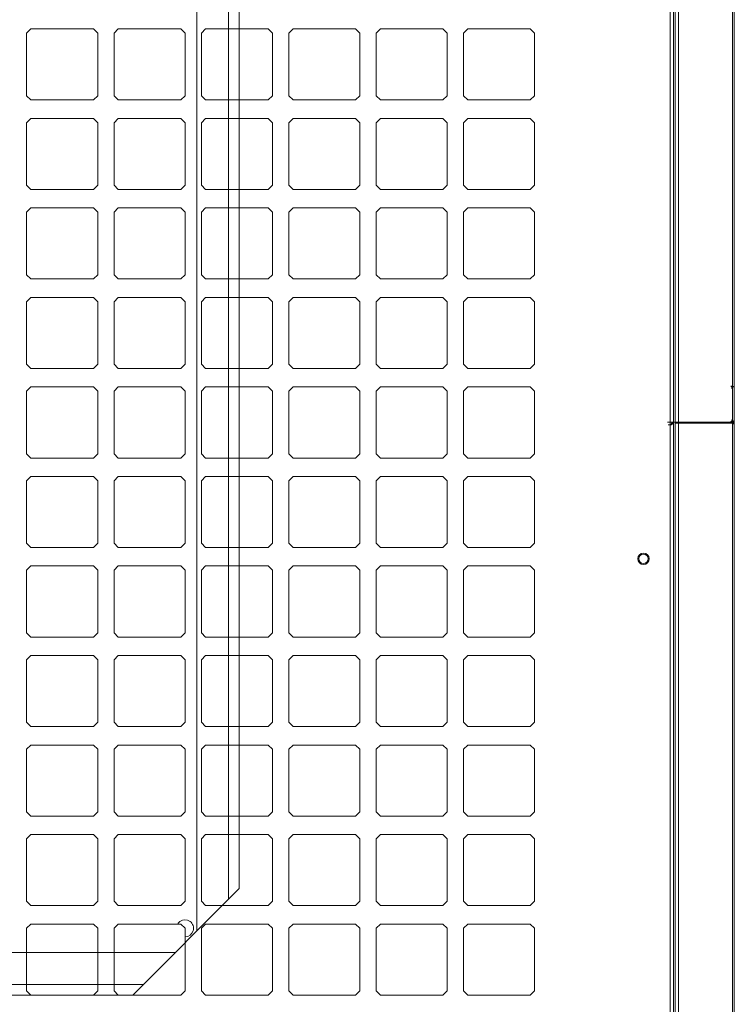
# Model space of a CAD drawing. Header units: millimetres. Extents: x 11633 to 96114, y -4650 to 25050.
# Tile 11 of 25: x 87596 to 88007, y 7000 to 7566. Entities that reach past the tile are written whole.
import ezdxf

# ---------------------------------------------------------------- set-up
doc = ezdxf.new("R2010")
doc.units = ezdxf.units.MM
doc.layers.get('0').update_dxf_attribs({"lineweight": 9})

msp = doc.modelspace()

# ---------------------------------------------------------------- linework, layer by layer
at = {"lineweight": 15}
for p, q in [((88006.04, 8141.04), (88006.04, 6801.87)), ((87970.31, 6802.71), (87970.31, 8120.05)), ((87972.26, 6801.64), (87972.26, 8119.5)), ((87973.13, 6801.64), (87973.13, 8119.46)), ((87975.09, 6380.13), (87975.09, 8119.46)), ((88007.17, 8119.04), (88007.17, 6802.06)), ((87698.15, 7883.75), (87698.15, 7041.76)), ((87716.53, 7865.38), (87716.53, 7060.14)), ((87722.65, 7859.25), (87722.65, 7066.26)), ((87602.85, 7560.35), (87600.4, 7557.9)), ((87600.4, 7521.96), (87600.4, 7557.9)), ((87602.85, 7560.35), (87638.79, 7560.35)), ((87641.24, 7557.9), (87638.79, 7560.35)), ((87641.24, 7521.96), (87641.24, 7557.9)), ((87653.08, 7560.35), (87650.63, 7557.9)), ((87650.63, 7521.96), (87650.63, 7557.9)), ((87653.08, 7560.35), (87689.02, 7560.35)), ((87691.47, 7557.9), (87689.02, 7560.35)), ((87691.47, 7521.96), (87691.47, 7557.9)), ((87703.3, 7560.35), (87700.85, 7557.9)), ((87700.85, 7521.96), (87700.85, 7557.9)), ((87703.3, 7560.35), (87739.24, 7560.35)), ((87741.69, 7557.9), (87739.24, 7560.35)), ((87741.69, 7521.96), (87741.69, 7557.9)), ((87753.53, 7560.35), (87751.08, 7557.9)), ((87751.08, 7521.96), (87751.08, 7557.9)), ((87753.53, 7560.35), (87789.47, 7560.35)), ((87791.92, 7557.9), (87789.47, 7560.35)), ((87791.92, 7521.96), (87791.92, 7557.9)), ((87803.75, 7560.35), (87801.3, 7557.9)), ((87801.3, 7521.96), (87801.3, 7557.9)), ((87803.75, 7560.35), (87839.69, 7560.35)), ((87842.14, 7557.9), (87839.69, 7560.35)), ((87842.14, 7521.96), (87842.14, 7557.9)), ((87853.98, 7560.35), (87851.53, 7557.9)), ((87851.53, 7521.96), (87851.53, 7557.9)), ((87853.98, 7560.35), (87889.92, 7560.35)), ((87892.37, 7557.9), (87889.92, 7560.35)), ((87892.37, 7521.96), (87892.37, 7557.9)), ((87602.85, 7519.51), (87600.4, 7521.96)), ((87641.24, 7521.96), (87638.79, 7519.51)), ((87653.08, 7519.51), (87650.63, 7521.96)), ((87691.47, 7521.96), (87689.02, 7519.51)), ((87703.3, 7519.51), (87700.85, 7521.96)), ((87741.69, 7521.96), (87739.24, 7519.51)), ((87753.53, 7519.51), (87751.08, 7521.96)), ((87791.92, 7521.96), (87789.47, 7519.51)), ((87803.75, 7519.51), (87801.3, 7521.96)), ((87842.14, 7521.96), (87839.69, 7519.51)), ((87853.98, 7519.51), (87851.53, 7521.96)), ((87892.37, 7521.96), (87889.92, 7519.51)), ((87602.85, 7519.51), (87638.79, 7519.51)), ((87653.08, 7519.51), (87689.02, 7519.51)), ((87703.3, 7519.51), (87739.24, 7519.51)), ((87753.53, 7519.51), (87789.47, 7519.51)), ((87803.75, 7519.51), (87839.69, 7519.51)), ((87853.98, 7519.51), (87889.92, 7519.51)), ((87602.85, 7508.9), (87600.4, 7506.45)), ((87600.4, 7470.51), (87600.4, 7506.45)), ((87602.85, 7508.9), (87638.79, 7508.9)), ((87641.24, 7506.45), (87638.79, 7508.9)), ((87641.24, 7470.51), (87641.24, 7506.45)), ((87653.08, 7508.9), (87650.63, 7506.45)), ((87650.63, 7470.51), (87650.63, 7506.45)), ((87653.08, 7508.9), (87689.02, 7508.9)), ((87691.47, 7506.45), (87689.02, 7508.9)), ((87691.47, 7470.51), (87691.47, 7506.45)), ((87703.3, 7508.9), (87700.85, 7506.45)), ((87700.85, 7470.51), (87700.85, 7506.45)), ((87703.3, 7508.9), (87739.24, 7508.9)), ((87741.69, 7506.45), (87739.24, 7508.9)), ((87741.69, 7470.51), (87741.69, 7506.45)), ((87753.53, 7508.9), (87751.08, 7506.45)), ((87751.08, 7470.51), (87751.08, 7506.45)), ((87753.53, 7508.9), (87789.47, 7508.9)), ((87791.92, 7506.45), (87789.47, 7508.9)), ((87791.92, 7470.51), (87791.92, 7506.45)), ((87803.75, 7508.9), (87801.3, 7506.45)), ((87801.3, 7470.51), (87801.3, 7506.45)), ((87803.75, 7508.9), (87839.69, 7508.9)), ((87842.14, 7506.45), (87839.69, 7508.9)), ((87842.14, 7470.51), (87842.14, 7506.45)), ((87853.98, 7508.9), (87851.53, 7506.45)), ((87851.53, 7470.51), (87851.53, 7506.45)), ((87853.98, 7508.9), (87889.92, 7508.9)), ((87892.37, 7506.45), (87889.92, 7508.9)), ((87892.37, 7470.51), (87892.37, 7506.45)), ((87602.85, 7468.06), (87600.4, 7470.51)), ((87602.85, 7468.06), (87638.79, 7468.06)), ((87641.24, 7470.51), (87638.79, 7468.06)), ((87653.08, 7468.06), (87650.63, 7470.51)), ((87653.08, 7468.06), (87689.02, 7468.06)), ((87691.47, 7470.51), (87689.02, 7468.06)), ((87703.3, 7468.06), (87700.85, 7470.51)), ((87703.3, 7468.06), (87739.24, 7468.06)), ((87741.69, 7470.51), (87739.24, 7468.06)), ((87753.53, 7468.06), (87751.08, 7470.51)), ((87753.53, 7468.06), (87789.47, 7468.06)), ((87791.92, 7470.51), (87789.47, 7468.06)), ((87803.75, 7468.06), (87801.3, 7470.51)), ((87803.75, 7468.06), (87839.69, 7468.06)), ((87842.14, 7470.51), (87839.69, 7468.06)), ((87853.98, 7468.06), (87851.53, 7470.51)), ((87853.98, 7468.06), (87889.92, 7468.06)), ((87892.37, 7470.51), (87889.92, 7468.06)), ((87602.85, 7457.45), (87600.4, 7455)), ((87600.4, 7419.06), (87600.4, 7455)), ((87602.85, 7457.45), (87638.79, 7457.45)), ((87641.24, 7455), (87638.79, 7457.45)), ((87641.24, 7419.06), (87641.24, 7455)), ((87653.08, 7457.45), (87650.63, 7455)), ((87650.63, 7419.06), (87650.63, 7455)), ((87653.08, 7457.45), (87689.02, 7457.45)), ((87691.47, 7455), (87689.02, 7457.45)), ((87691.47, 7419.06), (87691.47, 7455)), ((87703.3, 7457.45), (87700.85, 7455)), ((87700.85, 7419.06), (87700.85, 7455)), ((87703.3, 7457.45), (87739.24, 7457.45)), ((87741.69, 7455), (87739.24, 7457.45)), ((87741.69, 7419.06), (87741.69, 7455)), ((87753.53, 7457.45), (87751.08, 7455)), ((87751.08, 7419.06), (87751.08, 7455)), ((87753.53, 7457.45), (87789.47, 7457.45)), ((87791.92, 7455), (87789.47, 7457.45)), ((87791.92, 7419.06), (87791.92, 7455)), ((87803.75, 7457.45), (87801.3, 7455)), ((87801.3, 7419.06), (87801.3, 7455)), ((87803.75, 7457.45), (87839.69, 7457.45)), ((87842.14, 7455), (87839.69, 7457.45)), ((87842.14, 7419.06), (87842.14, 7455)), ((87853.98, 7457.45), (87851.53, 7455)), ((87851.53, 7419.06), (87851.53, 7455)), ((87853.98, 7457.45), (87889.92, 7457.45)), ((87892.37, 7455), (87889.92, 7457.45)), ((87892.37, 7419.06), (87892.37, 7455)), ((87602.85, 7416.61), (87600.4, 7419.06)), ((87602.85, 7416.61), (87638.79, 7416.61)), ((87641.24, 7419.06), (87638.79, 7416.61)), ((87653.08, 7416.61), (87650.63, 7419.06)), ((87653.08, 7416.61), (87689.02, 7416.61)), ((87691.47, 7419.06), (87689.02, 7416.61)), ((87703.3, 7416.61), (87700.85, 7419.06)), ((87703.3, 7416.61), (87739.24, 7416.61)), ((87741.69, 7419.06), (87739.24, 7416.61)), ((87753.53, 7416.61), (87751.08, 7419.06)), ((87753.53, 7416.61), (87789.47, 7416.61)), ((87791.92, 7419.06), (87789.47, 7416.61)), ((87803.75, 7416.61), (87801.3, 7419.06)), ((87803.75, 7416.61), (87839.69, 7416.61)), ((87842.14, 7419.06), (87839.69, 7416.61)), ((87853.98, 7416.61), (87851.53, 7419.06)), ((87853.98, 7416.61), (87889.92, 7416.61)), ((87892.37, 7419.06), (87889.92, 7416.61)), ((87602.85, 7406), (87600.4, 7403.55)), ((87600.4, 7367.61), (87600.4, 7403.55)), ((87602.85, 7406), (87638.79, 7406)), ((87641.24, 7403.55), (87638.79, 7406)), ((87641.24, 7367.61), (87641.24, 7403.55)), ((87653.08, 7406), (87650.63, 7403.55)), ((87650.63, 7367.61), (87650.63, 7403.55)), ((87653.08, 7406), (87689.02, 7406)), ((87691.47, 7403.55), (87689.02, 7406)), ((87691.47, 7367.61), (87691.47, 7403.55)), ((87703.3, 7406), (87700.85, 7403.55)), ((87700.85, 7367.61), (87700.85, 7403.55)), ((87703.3, 7406), (87739.24, 7406)), ((87741.69, 7403.55), (87739.24, 7406)), ((87741.69, 7367.61), (87741.69, 7403.55)), ((87753.53, 7406), (87751.08, 7403.55)), ((87751.08, 7367.61), (87751.08, 7403.55)), ((87753.53, 7406), (87789.47, 7406)), ((87791.92, 7403.55), (87789.47, 7406)), ((87791.92, 7367.61), (87791.92, 7403.55)), ((87803.75, 7406), (87801.3, 7403.55)), ((87801.3, 7367.61), (87801.3, 7403.55)), ((87803.75, 7406), (87839.69, 7406)), ((87842.14, 7403.55), (87839.69, 7406)), ((87842.14, 7367.61), (87842.14, 7403.55)), ((87853.98, 7406), (87851.53, 7403.55)), ((87851.53, 7367.61), (87851.53, 7403.55)), ((87853.98, 7406), (87889.92, 7406)), ((87892.37, 7403.55), (87889.92, 7406)), ((87892.37, 7367.61), (87892.37, 7403.55)), ((87602.85, 7365.16), (87600.4, 7367.61)), ((87602.85, 7365.16), (87638.79, 7365.16)), ((87641.24, 7367.61), (87638.79, 7365.16)), ((87653.08, 7365.16), (87650.63, 7367.61)), ((87653.08, 7365.16), (87689.02, 7365.16)), ((87691.47, 7367.61), (87689.02, 7365.16)), ((87703.3, 7365.16), (87700.85, 7367.61)), ((87703.3, 7365.16), (87739.24, 7365.16)), ((87741.69, 7367.61), (87739.24, 7365.16)), ((87753.53, 7365.16), (87751.08, 7367.61)), ((87753.53, 7365.16), (87789.47, 7365.16)), ((87791.92, 7367.61), (87789.47, 7365.16)), ((87803.75, 7365.16), (87801.3, 7367.61)), ((87803.75, 7365.16), (87839.69, 7365.16)), ((87842.14, 7367.61), (87839.69, 7365.16)), ((87853.98, 7365.16), (87851.53, 7367.61)), ((87853.98, 7365.16), (87889.92, 7365.16)), ((87892.37, 7367.61), (87889.92, 7365.16)), ((87602.85, 7354.55), (87600.4, 7352.1)), ((87600.4, 7316.16), (87600.4, 7352.1)), ((87602.85, 7354.55), (87638.79, 7354.55)), ((87641.24, 7352.1), (87638.79, 7354.55)), ((87641.24, 7316.16), (87641.24, 7352.1)), ((87653.08, 7354.55), (87650.63, 7352.1)), ((87650.63, 7316.16), (87650.63, 7352.1)), ((87653.08, 7354.55), (87689.02, 7354.55)), ((87691.47, 7352.1), (87689.02, 7354.55)), ((87691.47, 7316.16), (87691.47, 7352.1)), ((87703.3, 7354.55), (87700.85, 7352.1)), ((87700.85, 7316.16), (87700.85, 7352.1)), ((87703.3, 7354.55), (87739.24, 7354.55)), ((87741.69, 7352.1), (87739.24, 7354.55)), ((87741.69, 7316.16), (87741.69, 7352.1)), ((87753.53, 7354.55), (87751.08, 7352.1)), ((87751.08, 7316.16), (87751.08, 7352.1)), ((87753.53, 7354.55), (87789.47, 7354.55)), ((87791.92, 7352.1), (87789.47, 7354.55)), ((87791.92, 7316.16), (87791.92, 7352.1)), ((87803.75, 7354.55), (87801.3, 7352.1)), ((87801.3, 7316.16), (87801.3, 7352.1)), ((87803.75, 7354.55), (87839.69, 7354.55)), ((87842.14, 7352.1), (87839.69, 7354.55)), ((87842.14, 7316.16), (87842.14, 7352.1)), ((87853.98, 7354.55), (87851.53, 7352.1)), ((87851.53, 7316.16), (87851.53, 7352.1)), ((87853.98, 7354.55), (87889.92, 7354.55)), ((87892.37, 7352.1), (87889.92, 7354.55)), ((87892.37, 7316.16), (87892.37, 7352.1)), ((88005.11, 7355.27), (88005.79, 7354.59)), ((88005.79, 7354.59), (88005.79, 7353.6)), ((88006.04, 7353.6), (88005.79, 7353.84)), ((88005.79, 7353.6), (88006.04, 7353.6)), ((88006.04, 7355.28), (88006.04, 7354.86)), ((88006.85, 7354.86), (88006.04, 7354.86)), ((88006.85, 7354.27), (88006.85, 7354.86)), ((88007.17, 7354.27), (88006.85, 7354.27)), ((88007.17, 7354.27), (88007.17, 7333.27)), ((88005.8, 7334.94), (88005.47, 7334.94)), ((88005.47, 7334.94), (88005.47, 7334.65)), ((88006.04, 7335.62), (88005.8, 7335.62)), ((88005.8, 7335.62), (88005.8, 7334.94)), ((88006.84, 7334.93), (88006.04, 7334.93)), ((88007.17, 7335.58), (88006.84, 7335.25)), ((88006.84, 7335.25), (88006.84, 7334.93)), ((87974.79, 7334.28), (87968.74, 7334.28)), ((87971.05, 7332.72), (87969.12, 7332.72)), ((87971.05, 7333.2), (87970.31, 7332.72)), ((87971.05, 7333.73), (87971.05, 7333.02)), ((87971.34, 7333.69), (87971.05, 7333.4)), ((87971.74, 7333.2), (87971.05, 7333.2)), ((87971.05, 7333.02), (87971.05, 7332.72)), ((87972.26, 7333.69), (87971.34, 7333.69)), ((87971.72, 7333.69), (87971.72, 7334.28)), ((87972.26, 7333.47), (87971.74, 7333.47)), ((87971.74, 7333.47), (87971.74, 7333.2)), ((87972.26, 7333.69), (87972.16, 7333.69)), ((87974.65, 7333.69), (87973.13, 7333.69)), ((87974.65, 7333.69), (87974.65, 7334.28)), ((87974.65, 7333.69), (87975.22, 7333.69)), ((87974.79, 7334.28), (87974.66, 7334.28)), ((87974.79, 7334.28), (88005.24, 7334.28)), ((87975.09, 7193.73), (87975.09, 7333.69)), ((88005.88, 7333.69), (87975.09, 7333.69)), ((87975.22, 7333.69), (87976.01, 7333.69)), ((88005.47, 7334.65), (88005.12, 7334.65)), ((88005.12, 7334.65), (88005.12, 7334.28)), ((88005.24, 7334.28), (88006.84, 7334.28)), ((88005.7, 7334.63), (88005.34, 7334.28)), ((88006.04, 7334.63), (88005.7, 7334.63)), ((88005.88, 7333.69), (88005.88, 7334.28)), ((88006.18, 7333.69), (88005.88, 7333.69)), ((88006.18, 7333.69), (88006.48, 7333.69)), ((88006.48, 7333.69), (88006.48, 7333.27)), ((88007.17, 7333.27), (88006.48, 7333.27)), ((88006.84, 7334.28), (88006.84, 7333.96)), ((88006.84, 7333.96), (88007.17, 7333.96)), ((87602.85, 7313.71), (87600.4, 7316.16)), ((87602.85, 7313.71), (87638.79, 7313.71)), ((87641.24, 7316.16), (87638.79, 7313.71)), ((87653.08, 7313.71), (87650.63, 7316.16)), ((87653.08, 7313.71), (87689.02, 7313.71)), ((87691.47, 7316.16), (87689.02, 7313.71)), ((87703.3, 7313.71), (87700.85, 7316.16)), ((87703.3, 7313.71), (87739.24, 7313.71)), ((87741.69, 7316.16), (87739.24, 7313.71)), ((87753.53, 7313.71), (87751.08, 7316.16)), ((87753.53, 7313.71), (87789.47, 7313.71)), ((87791.92, 7316.16), (87789.47, 7313.71)), ((87803.75, 7313.71), (87801.3, 7316.16)), ((87803.75, 7313.71), (87839.69, 7313.71)), ((87842.14, 7316.16), (87839.69, 7313.71)), ((87853.98, 7313.71), (87851.53, 7316.16)), ((87853.98, 7313.71), (87889.92, 7313.71)), ((87892.37, 7316.16), (87889.92, 7313.71)), ((87602.85, 7303.1), (87600.4, 7300.65)), ((87602.85, 7303.1), (87638.79, 7303.1)), ((87641.24, 7300.65), (87638.79, 7303.1)), ((87653.08, 7303.1), (87650.63, 7300.65)), ((87653.08, 7303.1), (87689.02, 7303.1)), ((87691.47, 7300.65), (87689.02, 7303.1)), ((87703.3, 7303.1), (87700.85, 7300.65)), ((87703.3, 7303.1), (87739.24, 7303.1)), ((87741.69, 7300.65), (87739.24, 7303.1)), ((87753.53, 7303.1), (87751.08, 7300.65)), ((87753.53, 7303.1), (87789.47, 7303.1)), ((87791.92, 7300.65), (87789.47, 7303.1)), ((87803.75, 7303.1), (87801.3, 7300.65)), ((87803.75, 7303.1), (87839.69, 7303.1)), ((87842.14, 7300.65), (87839.69, 7303.1)), ((87853.98, 7303.1), (87851.53, 7300.65)), ((87853.98, 7303.1), (87889.92, 7303.1)), ((87892.37, 7300.65), (87889.92, 7303.1)), ((87600.4, 7264.71), (87600.4, 7300.65)), ((87641.24, 7264.71), (87641.24, 7300.65)), ((87650.63, 7264.71), (87650.63, 7300.65)), ((87691.47, 7264.71), (87691.47, 7300.65)), ((87700.85, 7264.71), (87700.85, 7300.65)), ((87741.69, 7264.71), (87741.69, 7300.65)), ((87751.08, 7264.71), (87751.08, 7300.65)), ((87791.92, 7264.71), (87791.92, 7300.65)), ((87801.3, 7264.71), (87801.3, 7300.65)), ((87842.14, 7264.71), (87842.14, 7300.65)), ((87851.53, 7264.71), (87851.53, 7300.65)), ((87892.37, 7264.71), (87892.37, 7300.65)), ((87602.85, 7262.26), (87600.4, 7264.71)), ((87602.85, 7262.26), (87638.79, 7262.26)), ((87641.24, 7264.71), (87638.79, 7262.26)), ((87653.08, 7262.26), (87650.63, 7264.71)), ((87653.08, 7262.26), (87689.02, 7262.26)), ((87691.47, 7264.71), (87689.02, 7262.26)), ((87703.3, 7262.26), (87700.85, 7264.71)), ((87703.3, 7262.26), (87739.24, 7262.26)), ((87741.69, 7264.71), (87739.24, 7262.26)), ((87753.53, 7262.26), (87751.08, 7264.71)), ((87753.53, 7262.26), (87789.47, 7262.26)), ((87791.92, 7264.71), (87789.47, 7262.26)), ((87803.75, 7262.26), (87801.3, 7264.71)), ((87803.75, 7262.26), (87839.69, 7262.26)), ((87842.14, 7264.71), (87839.69, 7262.26)), ((87853.98, 7262.26), (87851.53, 7264.71)), ((87853.98, 7262.26), (87889.92, 7262.26)), ((87892.37, 7264.71), (87889.92, 7262.26)), ((87602.85, 7251.65), (87600.4, 7249.2)), ((87602.85, 7251.65), (87638.79, 7251.65)), ((87641.24, 7249.2), (87638.79, 7251.65)), ((87653.08, 7251.65), (87650.63, 7249.2)), ((87653.08, 7251.65), (87689.02, 7251.65)), ((87691.47, 7249.2), (87689.02, 7251.65)), ((87703.3, 7251.65), (87700.85, 7249.2)), ((87703.3, 7251.65), (87739.24, 7251.65)), ((87741.69, 7249.2), (87739.24, 7251.65)), ((87753.53, 7251.65), (87751.08, 7249.2)), ((87753.53, 7251.65), (87789.47, 7251.65)), ((87791.92, 7249.2), (87789.47, 7251.65)), ((87803.75, 7251.65), (87801.3, 7249.2)), ((87803.75, 7251.65), (87839.69, 7251.65)), ((87842.14, 7249.2), (87839.69, 7251.65)), ((87853.98, 7251.65), (87851.53, 7249.2)), ((87853.98, 7251.65), (87889.92, 7251.65)), ((87892.37, 7249.2), (87889.92, 7251.65)), ((87600.4, 7213.26), (87600.4, 7249.2)), ((87641.24, 7213.26), (87641.24, 7249.2)), ((87650.63, 7213.26), (87650.63, 7249.2)), ((87691.47, 7213.26), (87691.47, 7249.2)), ((87700.85, 7213.26), (87700.85, 7249.2)), ((87741.69, 7213.26), (87741.69, 7249.2)), ((87751.08, 7213.26), (87751.08, 7249.2)), ((87791.92, 7213.26), (87791.92, 7249.2)), ((87801.3, 7213.26), (87801.3, 7249.2)), ((87842.14, 7213.26), (87842.14, 7249.2)), ((87851.53, 7213.26), (87851.53, 7249.2)), ((87892.37, 7213.26), (87892.37, 7249.2)), ((87602.85, 7210.81), (87600.4, 7213.26)), ((87602.85, 7210.81), (87638.79, 7210.81)), ((87641.24, 7213.26), (87638.79, 7210.81)), ((87653.08, 7210.81), (87650.63, 7213.26)), ((87653.08, 7210.81), (87689.02, 7210.81)), ((87691.47, 7213.26), (87689.02, 7210.81)), ((87703.3, 7210.81), (87700.85, 7213.26)), ((87703.3, 7210.81), (87739.24, 7210.81)), ((87741.69, 7213.26), (87739.24, 7210.81)), ((87753.53, 7210.81), (87751.08, 7213.26)), ((87753.53, 7210.81), (87789.47, 7210.81)), ((87791.92, 7213.26), (87789.47, 7210.81)), ((87803.75, 7210.81), (87801.3, 7213.26)), ((87803.75, 7210.81), (87839.69, 7210.81)), ((87842.14, 7213.26), (87839.69, 7210.81)), ((87853.98, 7210.81), (87851.53, 7213.26)), ((87853.98, 7210.81), (87889.92, 7210.81)), ((87892.37, 7213.26), (87889.92, 7210.81)), ((87602.85, 7200.2), (87600.4, 7197.75)), ((87602.85, 7200.2), (87638.79, 7200.2)), ((87641.24, 7197.75), (87638.79, 7200.2)), ((87653.08, 7200.2), (87650.63, 7197.75)), ((87653.08, 7200.2), (87689.02, 7200.2)), ((87691.47, 7197.75), (87689.02, 7200.2)), ((87703.3, 7200.2), (87700.85, 7197.75)), ((87703.3, 7200.2), (87739.24, 7200.2)), ((87741.69, 7197.75), (87739.24, 7200.2)), ((87753.53, 7200.2), (87751.08, 7197.75)), ((87753.53, 7200.2), (87789.47, 7200.2)), ((87791.92, 7197.75), (87789.47, 7200.2)), ((87803.75, 7200.2), (87801.3, 7197.75)), ((87803.75, 7200.2), (87839.69, 7200.2)), ((87842.14, 7197.75), (87839.69, 7200.2)), ((87853.98, 7200.2), (87851.53, 7197.75)), ((87853.98, 7200.2), (87889.92, 7200.2)), ((87892.37, 7197.75), (87889.92, 7200.2)), ((87600.4, 7161.81), (87600.4, 7197.75)), ((87641.24, 7161.81), (87641.24, 7197.75)), ((87650.63, 7161.81), (87650.63, 7197.75)), ((87691.47, 7161.81), (87691.47, 7197.75)), ((87700.85, 7161.81), (87700.85, 7197.75)), ((87741.69, 7161.81), (87741.69, 7197.75)), ((87751.08, 7161.81), (87751.08, 7197.75)), ((87791.92, 7161.81), (87791.92, 7197.75)), ((87801.3, 7161.81), (87801.3, 7197.75)), ((87842.14, 7161.81), (87842.14, 7197.75)), ((87851.53, 7161.81), (87851.53, 7197.75)), ((87892.37, 7161.81), (87892.37, 7197.75)), ((87602.85, 7159.36), (87600.4, 7161.81)), ((87602.85, 7159.36), (87638.79, 7159.36)), ((87641.24, 7161.81), (87638.79, 7159.36)), ((87653.08, 7159.36), (87650.63, 7161.81)), ((87653.08, 7159.36), (87689.02, 7159.36)), ((87691.47, 7161.81), (87689.02, 7159.36)), ((87703.3, 7159.36), (87700.85, 7161.81)), ((87703.3, 7159.36), (87739.24, 7159.36)), ((87741.69, 7161.81), (87739.24, 7159.36)), ((87753.53, 7159.36), (87751.08, 7161.81)), ((87753.53, 7159.36), (87789.47, 7159.36)), ((87791.92, 7161.81), (87789.47, 7159.36)), ((87803.75, 7159.36), (87801.3, 7161.81)), ((87803.75, 7159.36), (87839.69, 7159.36)), ((87842.14, 7161.81), (87839.69, 7159.36)), ((87853.98, 7159.36), (87851.53, 7161.81)), ((87853.98, 7159.36), (87889.92, 7159.36)), ((87892.37, 7161.81), (87889.92, 7159.36)), ((87602.85, 7148.75), (87600.4, 7146.3)), ((87602.85, 7148.75), (87638.79, 7148.75)), ((87641.24, 7146.3), (87638.79, 7148.75)), ((87653.08, 7148.75), (87650.63, 7146.3)), ((87653.08, 7148.75), (87689.02, 7148.75)), ((87691.47, 7146.3), (87689.02, 7148.75)), ((87703.3, 7148.75), (87700.85, 7146.3)), ((87703.3, 7148.75), (87739.24, 7148.75)), ((87741.69, 7146.3), (87739.24, 7148.75)), ((87753.53, 7148.75), (87751.08, 7146.3)), ((87753.53, 7148.75), (87789.47, 7148.75)), ((87791.92, 7146.3), (87789.47, 7148.75)), ((87803.75, 7148.75), (87801.3, 7146.3)), ((87803.75, 7148.75), (87839.69, 7148.75)), ((87842.14, 7146.3), (87839.69, 7148.75)), ((87853.98, 7148.75), (87851.53, 7146.3)), ((87853.98, 7148.75), (87889.92, 7148.75)), ((87892.37, 7146.3), (87889.92, 7148.75)), ((87600.4, 7110.36), (87600.4, 7146.3)), ((87641.24, 7110.36), (87641.24, 7146.3)), ((87650.63, 7110.36), (87650.63, 7146.3)), ((87691.47, 7110.36), (87691.47, 7146.3)), ((87700.85, 7110.36), (87700.85, 7146.3)), ((87741.69, 7110.36), (87741.69, 7146.3)), ((87751.08, 7110.36), (87751.08, 7146.3)), ((87791.92, 7110.36), (87791.92, 7146.3)), ((87801.3, 7110.36), (87801.3, 7146.3)), ((87842.14, 7110.36), (87842.14, 7146.3)), ((87851.53, 7110.36), (87851.53, 7146.3)), ((87892.37, 7110.36), (87892.37, 7146.3)), ((87602.85, 7107.91), (87600.4, 7110.36)), ((87641.24, 7110.36), (87638.79, 7107.91)), ((87653.08, 7107.91), (87650.63, 7110.36)), ((87691.47, 7110.36), (87689.02, 7107.91)), ((87703.3, 7107.91), (87700.85, 7110.36)), ((87741.69, 7110.36), (87739.24, 7107.91)), ((87753.53, 7107.91), (87751.08, 7110.36)), ((87791.92, 7110.36), (87789.47, 7107.91)), ((87803.75, 7107.91), (87801.3, 7110.36)), ((87842.14, 7110.36), (87839.69, 7107.91)), ((87853.98, 7107.91), (87851.53, 7110.36)), ((87892.37, 7110.36), (87889.92, 7107.91)), ((87602.85, 7107.91), (87638.79, 7107.91)), ((87653.08, 7107.91), (87689.02, 7107.91)), ((87703.3, 7107.91), (87739.24, 7107.91)), ((87753.53, 7107.91), (87789.47, 7107.91)), ((87803.75, 7107.91), (87839.69, 7107.91)), ((87853.98, 7107.91), (87889.92, 7107.91)), ((87602.85, 7097.3), (87600.4, 7094.85)), ((87602.85, 7097.3), (87638.79, 7097.3)), ((87641.24, 7094.85), (87638.79, 7097.3)), ((87653.08, 7097.3), (87650.63, 7094.85)), ((87653.08, 7097.3), (87689.02, 7097.3)), ((87691.47, 7094.85), (87689.02, 7097.3)), ((87703.3, 7097.3), (87700.85, 7094.85)), ((87703.3, 7097.3), (87739.24, 7097.3)), ((87741.69, 7094.85), (87739.24, 7097.3)), ((87753.53, 7097.3), (87751.08, 7094.85)), ((87753.53, 7097.3), (87789.47, 7097.3)), ((87791.92, 7094.85), (87789.47, 7097.3)), ((87803.75, 7097.3), (87801.3, 7094.85)), ((87803.75, 7097.3), (87839.69, 7097.3)), ((87842.14, 7094.85), (87839.69, 7097.3)), ((87853.98, 7097.3), (87851.53, 7094.85)), ((87853.98, 7097.3), (87889.92, 7097.3)), ((87892.37, 7094.85), (87889.92, 7097.3)), ((87600.4, 7058.91), (87600.4, 7094.85)), ((87641.24, 7058.91), (87641.24, 7094.85)), ((87650.63, 7058.91), (87650.63, 7094.85)), ((87691.47, 7058.91), (87691.47, 7094.85)), ((87700.85, 7058.91), (87700.85, 7094.85)), ((87741.69, 7058.91), (87741.69, 7094.85)), ((87751.08, 7058.91), (87751.08, 7094.85)), ((87791.92, 7058.91), (87791.92, 7094.85)), ((87801.3, 7058.91), (87801.3, 7094.85)), ((87842.14, 7058.91), (87842.14, 7094.85)), ((87851.53, 7058.91), (87851.53, 7094.85)), ((87892.37, 7058.91), (87892.37, 7094.85)), ((87722.65, 7066.26), (87661.4, 7005.01)), ((87602.85, 7056.46), (87600.4, 7058.91)), ((87641.24, 7058.91), (87638.79, 7056.46)), ((87653.08, 7056.46), (87650.63, 7058.91)), ((87691.47, 7058.91), (87689.02, 7056.46)), ((87703.3, 7056.46), (87700.85, 7058.91)), ((87741.69, 7058.91), (87739.24, 7056.46)), ((87753.53, 7056.46), (87751.08, 7058.91)), ((87791.92, 7058.91), (87789.47, 7056.46)), ((87803.75, 7056.46), (87801.3, 7058.91)), ((87842.14, 7058.91), (87839.69, 7056.46)), ((87853.98, 7056.46), (87851.53, 7058.91)), ((87892.37, 7058.91), (87889.92, 7056.46)), ((87602.85, 7056.46), (87638.79, 7056.46)), ((87653.08, 7056.46), (87689.02, 7056.46)), ((87703.3, 7056.46), (87739.24, 7056.46)), ((87753.53, 7056.46), (87789.47, 7056.46)), ((87803.75, 7056.46), (87839.69, 7056.46)), ((87853.98, 7056.46), (87889.92, 7056.46)), ((87602.85, 7045.85), (87600.4, 7043.4)), ((87600.4, 7007.46), (87600.4, 7043.4)), ((87602.85, 7045.85), (87638.79, 7045.85)), ((87641.24, 7043.4), (87638.79, 7045.85)), ((87641.24, 7007.46), (87641.24, 7043.4)), ((87653.08, 7045.85), (87650.63, 7043.4)), ((87650.63, 7007.46), (87650.63, 7043.4)), ((87653.08, 7045.85), (87689.02, 7045.85)), ((87691.47, 7043.4), (87689.02, 7045.85)), ((87691.47, 7007.46), (87691.47, 7043.4)), ((87703.3, 7045.85), (87700.85, 7043.4)), ((87700.85, 7007.46), (87700.85, 7043.4)), ((87703.3, 7045.85), (87739.24, 7045.85)), ((87741.69, 7043.4), (87739.24, 7045.85)), ((87741.69, 7007.46), (87741.69, 7043.4)), ((87753.53, 7045.85), (87751.08, 7043.4)), ((87751.08, 7007.46), (87751.08, 7043.4)), ((87753.53, 7045.85), (87789.47, 7045.85)), ((87791.92, 7043.4), (87789.47, 7045.85)), ((87791.92, 7007.46), (87791.92, 7043.4)), ((87803.75, 7045.85), (87801.3, 7043.4)), ((87801.3, 7007.46), (87801.3, 7043.4)), ((87803.75, 7045.85), (87839.69, 7045.85)), ((87842.14, 7043.4), (87839.69, 7045.85)), ((87842.14, 7007.46), (87842.14, 7043.4)), ((87853.98, 7045.85), (87851.53, 7043.4)), ((87851.53, 7007.46), (87851.53, 7043.4)), ((87853.98, 7045.85), (87889.92, 7045.85)), ((87892.37, 7043.4), (87889.92, 7045.85)), ((87892.37, 7007.46), (87892.37, 7043.4)), ((86800.47, 7029.51), (87685.9, 7029.51)), ((86818.84, 7011.14), (87667.53, 7011.14)), ((87602.85, 7005.01), (87600.4, 7007.46)), ((87641.24, 7007.46), (87638.79, 7005.01)), ((87653.08, 7005.01), (87650.63, 7007.46)), ((87691.47, 7007.46), (87689.02, 7005.01)), ((87703.3, 7005.01), (87700.85, 7007.46)), ((87741.69, 7007.46), (87739.24, 7005.01)), ((87753.53, 7005.01), (87751.08, 7007.46)), ((87791.92, 7007.46), (87789.47, 7005.01)), ((87803.75, 7005.01), (87801.3, 7007.46)), ((87842.14, 7007.46), (87839.69, 7005.01)), ((87853.98, 7005.01), (87851.53, 7007.46)), ((87892.37, 7007.46), (87889.92, 7005.01)), ((86824.97, 7005.01), (87661.4, 7005.01)), ((87602.85, 7005.01), (87638.79, 7005.01)), ((87653.08, 7005.01), (87689.02, 7005.01)), ((87703.3, 7005.01), (87739.24, 7005.01)), ((87753.53, 7005.01), (87789.47, 7005.01)), ((87803.75, 7005.01), (87839.69, 7005.01)), ((87853.98, 7005.01), (87889.92, 7005.01))]:
    msp.add_line(p, q, dxfattribs=at)
for radius in [3.29, 2.67]:
    msp.add_circle((87954.96, 7255.81), radius, dxfattribs=at)
for centre, radius, start, end in [((87971.59, 7333.73), 0.541, 90, 180), ((87971.72, 7333.73), 0.541, 0, 90), ((87691.47, 7043.4), 4.9, 126.846, 150), ((87691.47, 7043.4), 4.9, 270, 126.846)]:
    msp.add_arc(centre, radius, start, end, dxfattribs=at)

doc.saveas('drawing.dxf')
